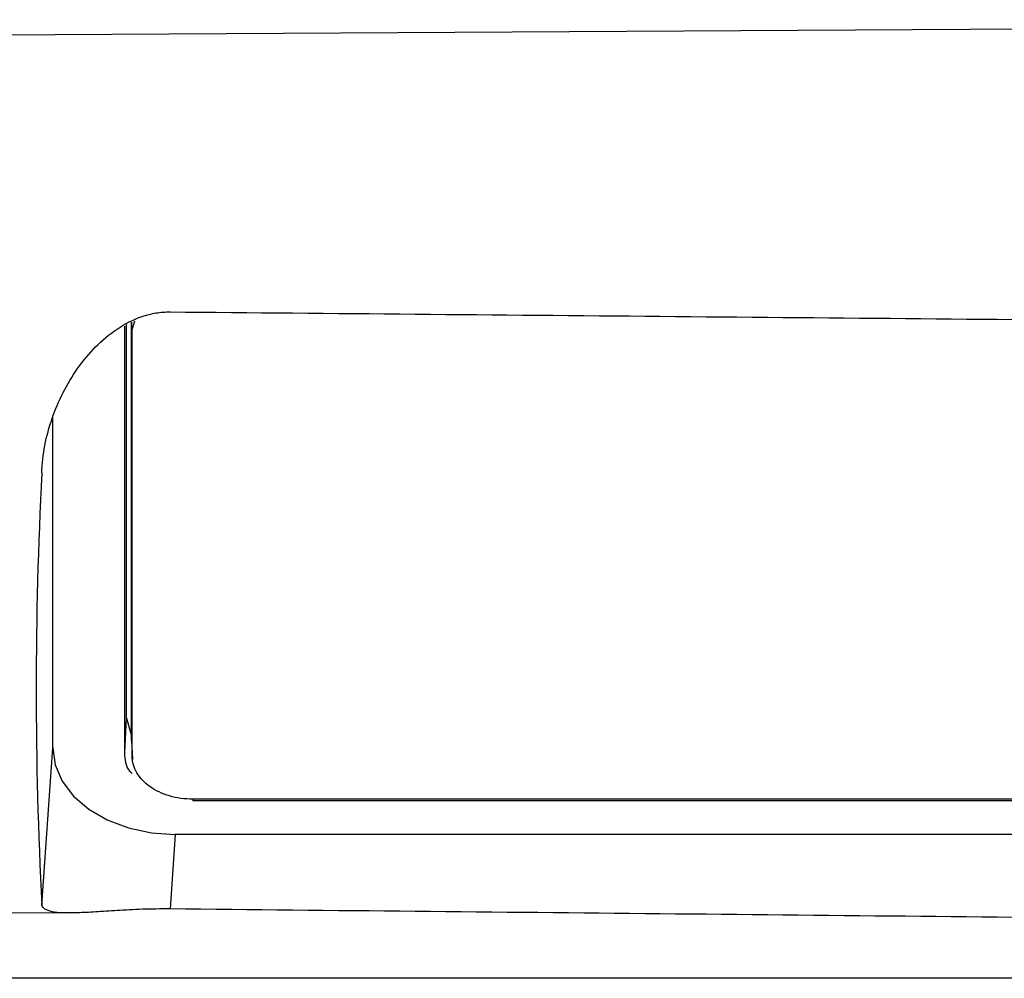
# Model space of a CAD drawing. Header units: millimetres. Extents: x -103 to 103, y 0 to 140.
# Tile 7 of 18: x -76 to -36, y 50 to 89. Entities that reach past the tile are written whole.
import ezdxf

# ---------------------------------------------------------------- set-up
doc = ezdxf.new("R2010")
doc.units = ezdxf.units.MM

msp = doc.modelspace()

# ---------------------------------------------------------------- linework, layer by layer
at = {"color": 7, "linetype": 'Continuous', "lineweight": 25}
for p, q in [((-88.2, 88.051), (30.5, 88.734)), ((-72, 60.254), (-72, 76.302)), ((-71.8, 59.405), (-71.8, 76.397)), ((-71.765, 76.093), (-71.661, 76.463)), ((-72.07, 58.839), (-72.07, 76.234)), ((-71.765, 58.698), (-71.765, 76.093)), ((-75, 59.047), (-75, 72.523)), ((-72.07, 58.839), (-72, 60.254)), ((-72, 60.254), (-71.8, 59.543)), ((-75.451, 52.636), (-75, 59.047)), ((-71.8, 59.405), (-71.765, 58.698)), ((-71.798, 59.343), (-71.8, 59.405)), ((-71.798, 59.343), (-71.76, 58.574)), ((10.1, 56.955), (-69.3, 56.955)), ((10.1, 56.881), (-69.3, 56.881)), ((-70.007, 55.516), (-70.221, 52.478)), ((10.807, 55.516), (-70.007, 55.516)), ((-88.2, 52.437), (-74.381, 52.316)), ((-6, 49.652), (-86.2, 49.652))]:
    msp.add_line(p, q, dxfattribs=at)
at = {"color": 8, "linetype": 'Continuous', "lineweight": 25}
for p, q in [((-71.765, 76.093), (-71.781, 76.406)), ((-69.3, 56.955), (-69.3, 56.881))]:
    msp.add_line(p, q, dxfattribs=at)
at = {"color": 7, "linetype": 'Continuous', "lineweight": 25, "flags": 128}
msp.add_lwpolyline([(-75, 59.047), (-74.904, 58.357), (-74.62, 57.695), (-74.159, 57.084), (-73.538, 56.55), (-72.782, 56.111), (-71.919, 55.785), (-70.982, 55.584), (-70.007, 55.516)], dxfattribs=at)
at = {"color": 7, "linetype": 'Continuous', "lineweight": 25}
msp.add_arc((92.612, 61.445), 168.294, 176.99948, 183.00053, dxfattribs=at)
for points, knots in [([(-75.451, 70.255), (-75.428, 71.014), (-75.281, 71.754), (-74.907, 72.837), (-74.755, 73.192), (-74.409, 73.87), (-74.213, 74.196), (-73.772, 74.82), (-73.526, 75.119), (-72.99, 75.662), (-72.7, 75.909), (-72.059, 76.339), (-71.72, 76.513), (-71.173, 76.698), (-70.985, 76.746), (-70.606, 76.809), (-70.415, 76.824), (-70.221, 76.822)], [0, 0, 0, 0, 0.25, 0.25, 0.375, 0.375, 0.5, 0.5, 0.625, 0.625, 0.75, 0.75, 0.875, 0.875, 0.9375, 0.9375, 1, 1, 1, 1]), ([(-70.221, 76.822), (-56.894, 76.703), (-29.794, 76.459), (-2.695, 76.223), (11.077, 76.103)], [0, 0, 0, 0, 0.491792, 1, 1, 1, 1]), ([(-71.774, 58), (-71.804, 58.03), (-72.041, 58.269), (-72.056, 58.573), (-72.07, 58.839)], [0, 0, 0, 0, 0.123812, 1, 1, 1, 1]), ([(-69.3, 56.955), (-69.623, 56.955), (-69.945, 57), (-70.541, 57.175), (-70.815, 57.304), (-71.271, 57.627), (-71.454, 57.82), (-71.701, 58.242), (-71.765, 58.47), (-71.765, 58.698)], [0, 0, 0, 0, 0.25, 0.25, 0.5, 0.5, 0.75, 0.75, 1, 1, 1, 1]), ([(-70.221, 52.478), (-70.608, 52.482), (-70.983, 52.476), (-71.528, 52.458), (-71.707, 52.45), (-72.049, 52.433), (-72.214, 52.423), (-72.532, 52.404), (-72.686, 52.394), (-72.98, 52.375), (-73.12, 52.366), (-73.52, 52.342), (-73.763, 52.329), (-74.207, 52.315), (-74.407, 52.314), (-74.754, 52.328), (-74.903, 52.344), (-75.152, 52.393), (-75.252, 52.427), (-75.396, 52.516), (-75.44, 52.571), (-75.451, 52.636)], [0, 0, 0, 0, 0.125, 0.125, 0.1875, 0.1875, 0.25, 0.25, 0.3125, 0.3125, 0.375, 0.375, 0.5, 0.5, 0.625, 0.625, 0.75, 0.75, 0.875, 0.875, 1, 1, 1, 1]), ([(11.077, 51.679), (-2.695, 51.812), (-29.794, 52.075), (-56.894, 52.345), (-70.221, 52.478)], [0, 0, 0, 0, 0.508208, 1, 1, 1, 1])]:
    msp.add_open_spline(points, degree=3, knots=knots, dxfattribs=at)

doc.saveas('drawing.dxf')
